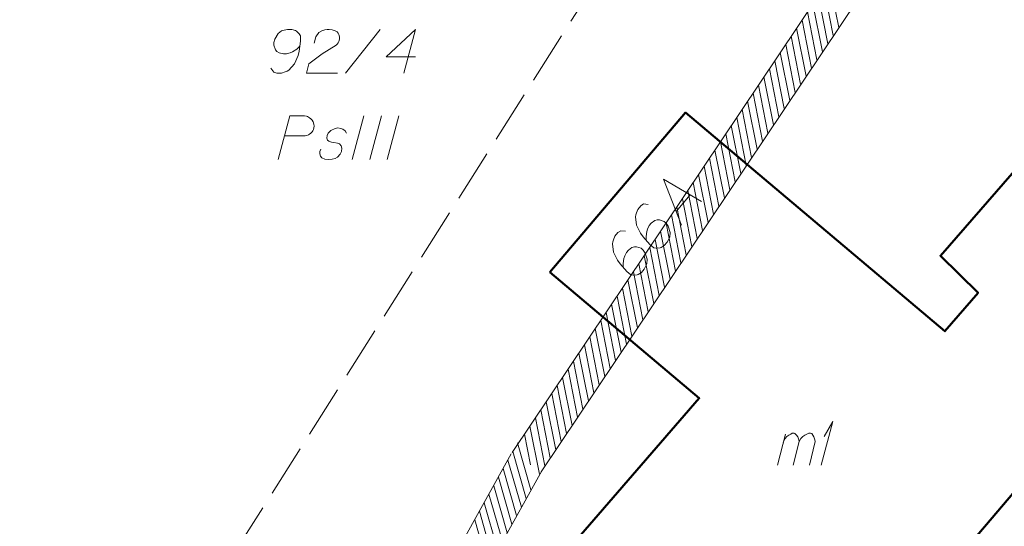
# Model space of a CAD drawing. Header units: metres. Extents: x 5555129 to 5556676, y 5635595 to 5636517.
# Tile 93 of 256: x 5555325 to 5555353, y 5636404 to 5636419. Entities that reach past the tile are written whole.
import ezdxf

# ---------------------------------------------------------------- set-up
doc = ezdxf.new("R2010")
doc.units = ezdxf.units.M
doc.header["$MEASUREMENT"] = 0
doc.linetypes.add('PRZER3-1', pattern=[4, 3, -1])
doc.layers.add('#zakres', color=7, linetype='Continuous', lineweight=18)
for name, color, linetype, lineweight, true_color in [('GEPADR', 7, 'Continuous', 18, 0x0a0909), ('GEPADR_O', 7, 'Continuous', 18, 0x0a0909), ('GESBZO', 7, 'Continuous', 50, 0x0a0909), ('GESBZO_O', 7, 'Continuous', 50, 0x0a0909), ('GESDZI_O', 7, 'Continuous', 18, 0x0a0909), ('GESKKL', 7, 'PRZER3-1', 18, 0x008000), ('GESKKL_O', 7, 'PRZER3-1', 18, 0x008000)]:
    doc.layers.add(name, color=color, linetype=linetype, lineweight=lineweight, true_color=true_color)

# ---------------------------------------------------------------- blocks, each defined once
blk = doc.blocks.new('POINT_1')
blk.add_hatch(color=0).paths.add_polyline_path([(-0.000884, -0.0025), (-0.0025, -0.000884), (-0.0025, 0.000884), (0.000884, 0.0025), (0.0025, 0.000884), (0.0025, -0.000884), (0.000884, -0.0025)])
blk = doc.blocks.new('*U171')
at = {"layer": 'GEPADR_O', "color": 7, "linetype": 'ByBlock', "lineweight": 18}
blk.add_line((5555343.988, 5636413.382), (5555344.39, 5636413.854), dxfattribs=at)
at = {"layer": 'GEPADR_O', "color": 7, "linetype": 'ByBlock', "lineweight": 18, "flags": 128}
blk.add_lwpolyline([(5555344.145, 5636412.989), (5555343.621, 5636414.302), (5555344.719, 5636413.664)], dxfattribs=at)
blk = doc.blocks.new('*U174')
at = {"layer": 'GESBZO_O', "color": 7, "linetype": 'ByBlock', "lineweight": 18}
for p, q in [((5555346.892, 5636406.112), (5555347.118, 5636407.007)), ((5555347.345, 5636406.112), (5555347.512, 5636406.791))]:
    blk.add_line(p, q, dxfattribs=at)
at = {"layer": 'GESBZO_O', "color": 7, "linetype": 'ByBlock', "lineweight": 18, "flags": 128}
blk.add_lwpolyline([(5555347.059, 5636406.771), (5555347.108, 5636406.879), (5555347.158, 5636406.938), (5555347.217, 5636406.978), (5555347.276, 5636407.007), (5555347.315, 5636407.027), (5555347.374, 5636407.027), (5555347.394, 5636407.017), (5555347.433, 5636406.978), (5555347.473, 5636406.929), (5555347.502, 5636406.84), (5555347.512, 5636406.791), (5555347.561, 5636406.879), (5555347.62, 5636406.938), (5555347.679, 5636406.978), (5555347.738, 5636407.007), (5555347.788, 5636407.027), (5555347.837, 5636407.027), (5555347.876, 5636407.017), (5555347.906, 5636406.978), (5555347.935, 5636406.929), (5555347.965, 5636406.84), (5555347.974, 5636406.791), (5555347.807, 5636406.112)], dxfattribs=at)
blk = doc.blocks.new('*U175')
at = {"layer": 'GESBZO_O', "color": 7, "linetype": 'ByBlock', "lineweight": 18}
for q in [(5555348.142, 5636406.112), (5555348.231, 5636406.938)]:
    blk.add_line((5555348.476, 5636407.362), q, dxfattribs=at)

msp = doc.modelspace()

# ---------------------------------------------------------------- linework, layer by layer
at = {"layer": '#zakres', "color": 134, "linetype": 'Continuous', "lineweight": 18}
for p, q in [((5555353.16751, 5636427.17022), (5555339.28479, 5636406.47858)), ((5555353.99792, 5636426.61307), (5555340.11521, 5636405.92142)), ((5555348.4919, 5636418.41558), (5555348.22139, 5636419.7892)), ((5555348.6479, 5636418.6481), (5555348.37739, 5636420.02171)), ((5555348.3359, 5636418.18307), (5555348.06539, 5636419.55668)), ((5555348.1799, 5636417.95055), (5555347.90938, 5636419.32417)), ((5555348.0239, 5636417.71804), (5555347.75338, 5636419.09165)), ((5555347.86789, 5636417.48552), (5555347.59738, 5636418.85914)), ((5555347.55589, 5636417.02049), (5555347.28537, 5636418.39411)), ((5555347.71189, 5636417.25301), (5555347.44138, 5636418.62662)), ((5555347.39989, 5636416.78798), (5555347.12937, 5636418.16159)), ((5555347.24388, 5636416.55546), (5555346.97337, 5636417.92908)), ((5555347.08788, 5636416.32294), (5555346.81737, 5636417.69656)), ((5555346.77588, 5636415.85791), (5555346.50536, 5636417.23153)), ((5555346.93188, 5636416.09043), (5555346.66137, 5636417.46405)), ((5555346.61988, 5636415.6254), (5555346.34936, 5636416.99902)), ((5555346.46387, 5636415.39288), (5555346.19336, 5636416.7665)), ((5555346.30787, 5636415.16037), (5555346.03736, 5636416.53399)), ((5555346.15187, 5636414.92785), (5555345.88135, 5636416.30147)), ((5555345.83986, 5636414.46282), (5555345.56935, 5636415.83644)), ((5555345.99587, 5636414.69534), (5555345.72535, 5636416.06895)), ((5555345.68386, 5636414.23031), (5555345.41335, 5636415.60392)), ((5555345.52786, 5636413.99779), (5555345.25735, 5636415.37141)), ((5555345.37186, 5636413.76528), (5555345.10134, 5636415.13889)), ((5555345.21586, 5636413.53276), (5555344.94534, 5636414.90638)), ((5555344.90385, 5636413.06773), (5555344.63334, 5636414.44135)), ((5555345.05985, 5636413.30025), (5555344.78934, 5636414.67386)), ((5555344.74785, 5636412.83522), (5555344.47733, 5636414.20883)), ((5555344.59185, 5636412.6027), (5555344.32133, 5636413.97632)), ((5555344.43584, 5636412.37019), (5555344.16533, 5636413.7438)), ((5555344.12384, 5636411.90516), (5555343.85333, 5636413.27877)), ((5555344.27984, 5636412.13767), (5555344.00933, 5636413.51129)), ((5555343.96784, 5636411.67264), (5555343.69732, 5636413.04626)), ((5555343.81184, 5636411.44013), (5555343.54132, 5636412.81374)), ((5555343.65583, 5636411.20761), (5555343.38532, 5636412.58123)), ((5555343.49983, 5636410.9751), (5555343.22932, 5636412.34871)), ((5555343.18783, 5636410.51007), (5555342.91731, 5636411.88368)), ((5555343.34383, 5636410.74258), (5555343.07331, 5636412.1162)), ((5555343.03182, 5636410.27755), (5555342.76131, 5636411.65117)), ((5555342.87582, 5636410.04503), (5555342.60531, 5636411.41865)), ((5555342.71982, 5636409.81252), (5555342.44931, 5636411.18614)), ((5555342.56382, 5636409.58), (5555342.2933, 5636410.95362)), ((5555342.25181, 5636409.11497), (5555341.9813, 5636410.48859)), ((5555342.40782, 5636409.34749), (5555342.1373, 5636410.72111)), ((5555342.09581, 5636408.88246), (5555341.8253, 5636410.25608)), ((5555341.93981, 5636408.64994), (5555341.66929, 5636410.02356)), ((5555341.78381, 5636408.41743), (5555341.51329, 5636409.79104)), ((5555341.6278, 5636408.18491), (5555341.35729, 5636409.55853)), ((5555341.3158, 5636407.71988), (5555341.04529, 5636409.0935)), ((5555341.4718, 5636407.9524), (5555341.20129, 5636409.32601)), ((5555341.1598, 5636407.48737), (5555340.88928, 5636408.86098)), ((5555341.0038, 5636407.25485), (5555340.73328, 5636408.62847)), ((5555340.84779, 5636407.02234), (5555340.57728, 5636408.39595)), ((5555340.53579, 5636406.55731), (5555340.26527, 5636407.93092)), ((5555340.69179, 5636406.78982), (5555340.42128, 5636408.16344)), ((5555340.37979, 5636406.32479), (5555340.10927, 5636407.69841)), ((5555340.22378, 5636406.09228), (5555339.95327, 5636407.46589)), ((5555340.06778, 5636405.85976), (5555339.79727, 5636407.23338)), ((5555339.81405, 5636406.12348), (5555339.64127, 5636407.00086)), ((5555339.68775, 5636405.15979), (5555339.3039, 5636406.50614)), ((5555339.82387, 5636405.40448), (5555339.44001, 5636406.75083)), ((5555339.26306, 5636406.44307), (5555330.86306, 5636391.34307)), ((5555339.55163, 5636404.91511), (5555339.16778, 5636406.26146)), ((5555340.13694, 5636405.95693), (5555331.73694, 5636390.85693)), ((5555339.41551, 5636404.67042), (5555339.03166, 5636406.01677)), ((5555339.2794, 5636404.42573), (5555338.89554, 5636405.77208)), ((5555339.14328, 5636404.18104), (5555338.75943, 5636405.52739)), ((5555339.00716, 5636403.93636), (5555338.62331, 5636405.28271)), ((5555338.87104, 5636403.69167), (5555338.48719, 5636405.03802)), ((5555338.59881, 5636403.20229), (5555338.21496, 5636404.54864)), ((5555338.73493, 5636403.44698), (5555338.35107, 5636404.79333))]:
    msp.add_line(p, q, dxfattribs=at)
at = {"layer": 'GEPADR_O', "color": 7, "linetype": 'Continuous', "lineweight": 18, "flags": 128}
for points in [[(5555343.18977, 5636413.58302), (5555343.05635, 5636413.59319), (5555342.97645, 5636413.54499), (5555342.88714, 5636413.44006), (5555342.85332, 5636413.3396), (5555342.83003, 5636413.28188), (5555342.82063, 5636413.22516), (5555342.85346, 5636412.99042), (5555342.9632, 5636412.75493), (5555343.04139, 5636412.64951), (5555343.23327, 5636412.43448), (5555343.34563, 5636412.33884), (5555343.41611, 5636412.33054), (5555343.5271, 5636412.33946), (5555343.56128, 5636412.34925), (5555343.64761, 5636412.405), (5555343.7305, 5636412.50237), (5555343.7793, 5636412.59008), (5555343.80902, 5636412.65536), (5555343.81285, 5636412.78134), (5555343.75674, 5636412.95835), (5555343.70088, 5636413.04457), (5555343.64092, 5636413.0956), (5555343.51159, 5636413.14117), (5555343.44866, 5636413.14304), (5555343.37397, 5636413.11604), (5555343.27488, 5636413.04529), (5555343.21752, 5636412.9779), (5555343.16984, 5636412.87621), (5555343.14766, 5636412.80472), (5555343.13106, 5636412.66375), (5555343.13031, 5636412.58684), (5555343.13355, 5636412.54521)], [(5555342.53275, 5636412.81115), (5555342.39933, 5636412.82132), (5555342.31942, 5636412.77311), (5555342.23011, 5636412.66819), (5555342.1963, 5636412.56773), (5555342.17301, 5636412.51), (5555342.16361, 5636412.45328), (5555342.19644, 5636412.21854), (5555342.30618, 5636411.98306), (5555342.38437, 5636411.87763), (5555342.57625, 5636411.66261), (5555342.68861, 5636411.56697), (5555342.75909, 5636411.55867), (5555342.87008, 5636411.56759), (5555342.90426, 5636411.57737), (5555342.99059, 5636411.63313), (5555343.07347, 5636411.7305), (5555343.12228, 5636411.8182), (5555343.15199, 5636411.88348), (5555343.15583, 5636412.00946), (5555343.09971, 5636412.18647), (5555343.04386, 5636412.27269), (5555342.9839, 5636412.32373), (5555342.85457, 5636412.36929), (5555342.79164, 5636412.37116), (5555342.71695, 5636412.34416), (5555342.61786, 5636412.27342), (5555342.56049, 5636412.20602), (5555342.51281, 5636412.10434), (5555342.49063, 5636412.03285), (5555342.47404, 5636411.89188), (5555342.47329, 5636411.81496), (5555342.47653, 5636411.77333)]]:
    msp.add_lwpolyline(points, dxfattribs=at)
at = {"layer": 'GESBZO', "color": 7, "linetype": 'Continuous', "lineweight": 50, "flags": 128}
msp.add_lwpolyline([(5555340.37, 5636411.64), (5555344.26, 5636416.21), (5555351.69, 5636409.95), (5555352.64, 5636411.05), (5555351.56, 5636412.11), (5555355.67, 5636416.82), (5555361.99, 5636411.47), (5555357.95, 5636406.66), (5555355.87, 5636408.37), (5555354.93, 5636407.28), (5555355.16, 5636407.09), (5555345.83, 5636396.13), (5555339.16, 5636401.71), (5555344.65, 5636408.03), (5555340.37, 5636411.64)], close=True, dxfattribs=at)
at = {"layer": 'GESDZI_O', "color": 96, "linetype": 'Continuous', "lineweight": 18}
msp.add_line((5555334.51202, 5636417.34086), (5555335.50613, 5636418.59086), dxfattribs=at)
at = {"layer": 'GESDZI_O', "color": 96, "linetype": 'Continuous', "lineweight": 18, "flags": 128}
for points in [[(5555332.3764, 5636417.47865), (5555332.45513, 5636417.37046), (5555332.54379, 5636417.34086), (5555332.68157, 5636417.34086), (5555332.77999, 5636417.38023), (5555332.83905, 5636417.39991), (5555332.88818, 5636417.42951), (5555333.04565, 5636417.60667), (5555333.15399, 5636417.84287), (5555333.18344, 5636417.97074), (5555333.2228, 5636418.25624), (5555333.2228, 5636418.40379), (5555333.18344, 5636418.46284), (5555333.1047, 5636418.54157), (5555333.07525, 5636418.56126), (5555332.97683, 5636418.59086), (5555332.84881, 5636418.59086), (5555332.75039, 5636418.57118), (5555332.68157, 5636418.55149), (5555332.58316, 5636418.47276), (5555332.48474, 5636418.31529), (5555332.45513, 5636418.21687), (5555332.45513, 5636418.13813), (5555332.50442, 5636418.01011), (5555332.54379, 5636417.96098), (5555332.61261, 5636417.92161), (5555332.73071, 5636417.89201), (5555332.81936, 5636417.89201), (5555332.92755, 5636417.92161), (5555332.99652, 5636417.95106), (5555333.11462, 5636418.02979), (5555333.17367, 5636418.07908), (5555333.20312, 5636418.10853)], [(5555333.61648, 5636418.19718), (5555333.66561, 5636418.3841), (5555333.74435, 5636418.50221), (5555333.833, 5636418.55149), (5555333.9215, 5636418.58094), (5555333.99047, 5636418.59086), (5555334.03961, 5636418.59086), (5555334.12826, 5636418.58094), (5555334.18731, 5636418.56126), (5555334.21676, 5636418.55149), (5555334.27581, 5636418.52189), (5555334.30542, 5636418.48252), (5555334.3251, 5636418.44316), (5555334.33486, 5636418.41371), (5555334.34478, 5636418.37434), (5555334.34478, 5636418.32505), (5555334.33486, 5636418.27592), (5555334.3251, 5636418.24632), (5555334.30542, 5636418.20695), (5555334.27581, 5636418.16758), (5555334.24636, 5636418.13813), (5555333.84277, 5636417.89201), (5555333.45901, 5636417.60667), (5555333.39004, 5636417.34086), (5555334.28573, 5636417.34086)], [(5555336.51977, 5636417.80351), (5555335.67337, 5636417.80351), (5555336.51977, 5636418.59086), (5555336.18515, 5636417.34086)]]:
    msp.add_lwpolyline(points, dxfattribs=at)
at = {"layer": 'GESKKL', "color": 96, "linetype": 'PRZER3-1', "lineweight": 18, "ltscale": 0.5, "true_color": 0x008000}
msp.add_lwpolyline([(5555311.77024, 5636399.10167), (5555323.84, 5636391.8), (5555348.68, 5636430.98)], dxfattribs=at)
at = {"layer": 'GESKKL_O', "color": 96, "linetype": 'Continuous', "lineweight": 18, "true_color": 0x008000}
for p, q in [((5555335.03834, 5636416.11374), (5555334.70371, 5636414.86374)), ((5555335.5402, 5636416.11374), (5555335.20557, 5636414.86374)), ((5555336.04206, 5636416.11374), (5555335.70744, 5636414.86374))]:
    msp.add_line(p, q, dxfattribs=at)
at = {"layer": 'GESKKL_O', "color": 96, "linetype": 'Continuous', "lineweight": 18, "true_color": 0x008000, "flags": 128}
for points in [[(5555332.57786, 5636414.86374), (5555332.91248, 5636416.11374), (5555333.33576, 5636416.11374), (5555333.39481, 5636416.10383), (5555333.42426, 5636416.09406), (5555333.48331, 5636416.06446), (5555333.52268, 5636416.03501), (5555333.55228, 5636415.99564), (5555333.58173, 5636415.94635), (5555333.60142, 5636415.87754), (5555333.61134, 5636415.81849), (5555333.60142, 5636415.7692), (5555333.59165, 5636415.72983), (5555333.57197, 5636415.69047), (5555333.55228, 5636415.66102), (5555333.52268, 5636415.62165), (5555333.48331, 5636415.59205), (5555333.45387, 5636415.57236), (5555333.40458, 5636415.55268), (5555333.35545, 5636415.54291), (5555332.76493, 5636415.54291)], [(5555334.53648, 5636415.62165), (5555334.50687, 5636415.69047), (5555334.43806, 5636415.73975), (5555334.37901, 5636415.75943), (5555334.29035, 5636415.7692), (5555334.21162, 5636415.75943), (5555334.09351, 5636415.70038), (5555334.01478, 5636415.62165), (5555333.98533, 5636415.55268), (5555333.97541, 5636415.47394), (5555333.99509, 5636415.42481), (5555334.03446, 5636415.39521), (5555334.05415, 5636415.38544), (5555334.1132, 5636415.36576), (5555334.18217, 5636415.35584), (5555334.28059, 5636415.33616), (5555334.33964, 5636415.31647), (5555334.38877, 5636415.25742), (5555334.40846, 5636415.1886), (5555334.39869, 5636415.09995), (5555334.35932, 5636415.02121), (5555334.28059, 5636414.93271), (5555334.21162, 5636414.89335), (5555334.13288, 5636414.87366), (5555334.03446, 5636414.86374), (5555333.91636, 5636414.87366), (5555333.83762, 5636414.91303), (5555333.79826, 5636414.96216), (5555333.77857, 5636415.03113), (5555333.77857, 5636415.09995), (5555333.80817, 5636415.159)]]:
    msp.add_lwpolyline(points, dxfattribs=at)

# ---------------------------------------------------------------- block references
at = {"layer": 'GEPADR', "color": 7, "lineweight": 18, "rotation": 90}
msp.add_blockref('POINT_1', (5555342.88612, 5636413.43886), dxfattribs=at)
at = {"layer": 'GEPADR_O', "color": 7, "linetype": 'Continuous', "lineweight": 18}
msp.add_blockref('*U171', (0, 0), dxfattribs=at)
at = {"layer": 'GESBZO_O', "color": 7, "linetype": 'Continuous', "lineweight": 18}
for name in ['*U175', '*U174']:
    msp.add_blockref(name, (0, 0), dxfattribs=at)

doc.saveas('drawing.dxf')
